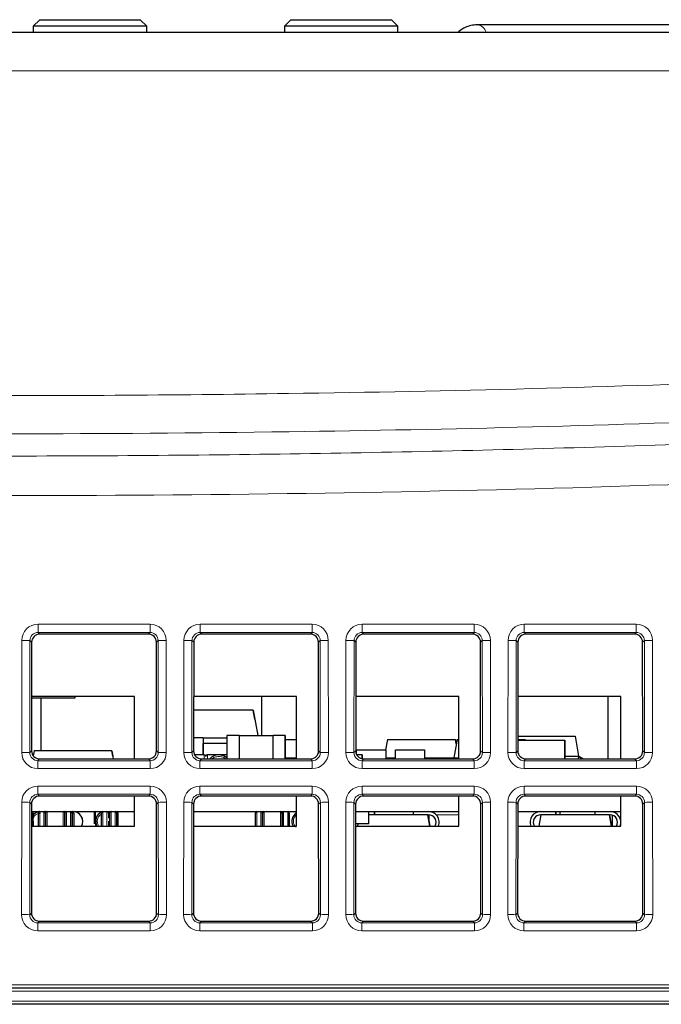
# Paper-space layout 'Blatt5' of a CAD drawing. Header units: millimetres. Extents: x 5 to 418, y 2 to 292.
# Tile 9 of 29: x 170 to 190, y 213 to 244. Entities that reach past the tile are written whole.
import ezdxf

# ---------------------------------------------------------------- set-up
doc = ezdxf.new("R2010")
doc.units = ezdxf.units.MM

psp = doc.layouts.new('Blatt5')

# ---------------------------------------------------------------- linework, layer by layer
at = {"color": 7, "linetype": 'Continuous', "lineweight": 25}
for p, q in [((170.7552, 243.7698), (170.5552, 243.5698)), ((170.7552, 243.7698), (173.8552, 243.7698)), ((174.0552, 243.5698), (173.8552, 243.7698)), ((178.5052, 243.7698), (178.3052, 243.5698)), ((178.5052, 243.7698), (181.6052, 243.7698)), ((181.8052, 243.5698), (181.6052, 243.7698)), ((170.5552, 243.5698), (170.5552, 243.3808)), ((174.0552, 243.5698), (170.5552, 243.5698)), ((174.0552, 243.3808), (174.0552, 243.5698)), ((178.3052, 243.5698), (178.3052, 243.3808)), ((181.8052, 243.5698), (178.3052, 243.5698)), ((181.8052, 243.3808), (181.8052, 243.5698)), ((198.4352, 243.6113), (184.2488, 243.6113)), ((128.4387, 243.3808), (207.9218, 243.3808)), ((174.1046, 224.8048), (170.7559, 224.8048)), ((179.1046, 224.8048), (175.7559, 224.8048)), ((184.1046, 224.8048), (180.7559, 224.8048)), ((189.1046, 224.8048), (185.7559, 224.8048)), ((170.506, 224.5554), (170.5029, 221.2031)), ((174.3576, 221.2031), (174.3545, 224.5554)), ((175.506, 224.5554), (175.5029, 221.2031)), ((179.3576, 221.2031), (179.3545, 224.5554)), ((180.506, 224.5554), (180.5029, 221.2031)), ((184.3576, 221.2031), (184.3545, 224.5554)), ((185.506, 224.5554), (185.5029, 221.2031)), ((189.3576, 221.2031), (189.3545, 224.5554)), ((173.6802, 222.8808), (170.5044, 222.8808)), ((171.8341, 222.8308), (170.5044, 222.8308)), ((170.8041, 221.2058), (170.8041, 222.8308)), ((171.8341, 222.8808), (171.8341, 222.8308)), ((171.8341, 222.8808), (171.8341, 222.8308)), ((171.8341, 222.8308), (171.8341, 222.8308)), ((173.6802, 220.9532), (173.6802, 222.8808)), ((178.6802, 222.8808), (175.5044, 222.8808)), ((177.6052, 221.6808), (177.6052, 222.8808)), ((178.6802, 220.9532), (178.6802, 222.8808)), ((183.6802, 222.8808), (180.5044, 222.8808)), ((183.6802, 220.9532), (183.6802, 222.8808)), ((188.6802, 222.8808), (185.5044, 222.8808)), ((188.2802, 222.8808), (188.2802, 220.9532)), ((188.6802, 220.9532), (188.6802, 222.8808)), ((177.3433, 222.4558), (175.5041, 222.4558)), ((177.3433, 222.4558), (177.48, 221.6808)), ((177.3433, 222.4558), (177.48, 221.6808)), ((177.3433, 222.4558), (177.3433, 222.4558)), ((177.3924, 222.1774), (177.3433, 222.4558)), ((177.3433, 222.4558), (177.3924, 222.1774)), ((177.3924, 222.1774), (177.3924, 222.1774)), ((175.7952, 221.6083), (175.5033, 221.6083)), ((175.7952, 221.6083), (176.5302, 221.6083)), ((175.7952, 221.6083), (175.7952, 221.0808)), ((175.7952, 221.6083), (175.7952, 221.6083)), ((176.5302, 221.6808), (176.5302, 220.9532)), ((176.9052, 221.6808), (176.5302, 221.6808)), ((176.9052, 221.6808), (176.9052, 220.9532)), ((176.9052, 221.6808), (177.9552, 221.6808)), ((177.9552, 220.9532), (177.9552, 221.6808)), ((178.3302, 221.6808), (177.9552, 221.6808)), ((178.3302, 220.9532), (178.3302, 221.6808)), ((178.3302, 221.6808), (178.3302, 220.9532)), ((178.3302, 221.6808), (178.3302, 221.6808)), ((178.3302, 221.5508), (178.6802, 221.5508)), ((181.479, 221.5508), (181.4226, 221.2308)), ((181.479, 221.5508), (183.5815, 221.5508)), ((183.629, 221.5508), (183.5302, 220.9908)), ((183.5815, 221.5508), (183.5815, 221.5508)), ((183.6052, 221.4161), (183.5815, 221.5508)), ((183.5815, 221.5508), (183.6052, 221.4161)), ((183.629, 221.5508), (183.6802, 221.5508)), ((185.5032, 221.5508), (185.7315, 221.5508)), ((185.5033, 221.6558), (187.2722, 221.6558)), ((185.7315, 221.5508), (185.735, 221.5308)), ((185.7315, 221.5508), (185.7315, 221.5508)), ((185.735, 221.5308), (185.7315, 221.5508)), ((187.2722, 221.6558), (187.3802, 221.0433)), ((187.2722, 221.6558), (187.2722, 221.6558)), ((187.2722, 221.6558), (187.3802, 221.0433)), ((176.5302, 221.4283), (175.7952, 221.4283)), ((175.7952, 221.0808), (175.7952, 221.4283)), ((175.7952, 221.4283), (175.7952, 221.4283)), ((185.5032, 221.5308), (186.9552, 221.5308)), ((186.9552, 221.5308), (186.9552, 220.9532)), ((186.9552, 220.9532), (186.9552, 221.5308)), ((186.9552, 221.5308), (186.9552, 221.5308)), ((170.5831, 221.2058), (170.5556, 221.0494)), ((172.9773, 221.2058), (170.5831, 221.2058)), ((170.7523, 220.9532), (174.1081, 220.9532)), ((172.9773, 221.2058), (173.0219, 220.9532)), ((172.9773, 221.2058), (173.0219, 220.9532)), ((172.9773, 221.2058), (172.9773, 221.2058)), ((173.0064, 221.0408), (172.9773, 221.2058)), ((172.9773, 221.2058), (173.0064, 221.0408)), ((173.0064, 221.0408), (173.0064, 221.0408)), ((175.8302, 221.0808), (175.5347, 221.0808)), ((175.7523, 220.9532), (179.1081, 220.9532)), ((176.5302, 221.0808), (175.9302, 221.0808)), ((176.2802, 221.0808), (176.2802, 221.0808)), ((178.3302, 220.9908), (178.6802, 220.9908)), ((180.5302, 221.0891), (180.5302, 221.2308)), ((180.5302, 221.2308), (181.4302, 221.2308)), ((180.5347, 221.0808), (180.5552, 221.0808)), ((180.5552, 221.0498), (180.5552, 221.0808)), ((180.7052, 221.0808), (180.5552, 221.0808)), ((180.7052, 220.9577), (180.7052, 221.0808)), ((180.7052, 221.0808), (180.7052, 220.9577)), ((180.7052, 221.0808), (180.7052, 221.0808)), ((180.7523, 220.9532), (184.1081, 220.9532)), ((181.4302, 221.2308), (181.4302, 220.9532)), ((181.4302, 221.2308), (181.4302, 220.9532)), ((181.4302, 221.2308), (181.4302, 221.2308)), ((181.4302, 220.9908), (181.7302, 220.9908)), ((181.7302, 220.9532), (181.7302, 221.2308)), ((181.7302, 221.2308), (182.6302, 221.2308)), ((182.6302, 221.2308), (182.6302, 220.9532)), ((182.6302, 221.2308), (182.6302, 220.9532)), ((182.6302, 221.2308), (182.6302, 221.2308)), ((182.6302, 220.9908), (183.5302, 220.9908)), ((183.5302, 220.9908), (183.6802, 220.9908)), ((183.5302, 220.9908), (183.5369, 220.9532)), ((185.7523, 220.9532), (189.1081, 220.9532)), ((186.9552, 221.0433), (187.3802, 221.0433)), ((187.3802, 221.0433), (187.3644, 220.9532)), ((187.3802, 221.0433), (187.3775, 221.0279)), ((187.3802, 221.0433), (187.3802, 221.0433)), ((174.1092, 219.8094), (170.7513, 219.8094)), ((173.6802, 218.8808), (173.6802, 219.8094)), ((179.1092, 219.8094), (175.7513, 219.8094)), ((178.6802, 218.8808), (178.6802, 219.8094)), ((184.1092, 219.8094), (180.7513, 219.8094)), ((183.6802, 218.8808), (183.6802, 219.8094)), ((189.1092, 219.8094), (185.7513, 219.8094)), ((188.6802, 218.8808), (188.6802, 219.8094)), ((170.5014, 219.56), (170.4983, 216.1985)), ((174.3622, 216.1985), (174.3591, 219.56)), ((175.5014, 219.56), (175.4983, 216.1985)), ((179.3622, 216.1985), (179.3591, 219.56)), ((180.5014, 219.56), (180.4983, 216.1985)), ((184.3622, 216.1985), (184.3591, 219.56)), ((185.5014, 219.56), (185.4983, 216.1985)), ((189.3622, 216.1985), (189.3591, 219.56)), ((170.5012, 219.3308), (173.6802, 219.3308)), ((170.6791, 219.3132), (170.6791, 219.3308)), ((172.8897, 219.3101), (172.862, 219.3195)), ((172.8897, 219.3101), (172.862, 219.3195)), ((172.8802, 219.3308), (172.9158, 219.3287)), ((175.5012, 219.3308), (178.6802, 219.3308)), ((180.5012, 219.3308), (183.6802, 219.3308)), ((180.9102, 218.9558), (180.9102, 219.3308)), ((182.7315, 219.2308), (180.9102, 219.2308)), ((181.0802, 219.3308), (181.0802, 219.2308)), ((181.0802, 219.2308), (181.0802, 219.3308)), ((182.2802, 219.3308), (182.2802, 219.2308)), ((182.7315, 219.2308), (182.7932, 218.8808)), ((182.7932, 218.8808), (182.7315, 219.2308)), ((182.7315, 219.2308), (182.7502, 219.2308)), ((182.7552, 219.3308), (182.7552, 219.3308)), ((182.7552, 219.3308), (182.7552, 219.3308)), ((182.7552, 219.0961), (182.7552, 219.2307)), ((182.7552, 219.2307), (182.7552, 219.0961)), ((185.5012, 219.3308), (188.6802, 219.3308)), ((186.1673, 218.8808), (186.229, 219.2308)), ((186.2102, 219.2308), (186.229, 219.2308)), ((188.3315, 219.2308), (186.229, 219.2308)), ((186.6802, 219.2308), (186.6802, 219.3308)), ((186.6802, 219.3308), (186.6802, 219.2308)), ((186.7973, 219.3308), (186.7973, 219.2308)), ((187.8802, 219.3308), (187.8802, 219.2308)), ((188.3315, 219.2308), (188.3932, 218.8808)), ((188.3932, 218.8808), (188.3315, 219.2308)), ((188.3315, 219.2308), (188.3502, 219.2308)), ((188.4186, 219.3308), (188.4186, 219.3236)), ((188.4186, 219.2204), (188.4186, 218.8808)), ((170.5008, 218.8808), (173.6802, 218.8808)), ((175.5008, 218.8808), (178.6802, 218.8808)), ((180.5008, 218.8808), (183.6802, 218.8808)), ((180.9102, 218.9558), (180.5009, 218.9558)), ((180.5673, 218.8808), (180.5805, 218.9558)), ((185.5008, 218.8808), (188.6802, 218.8808)), ((170.7478, 215.9487), (174.1127, 215.9487)), ((175.7478, 215.9487), (179.1127, 215.9487)), ((180.7478, 215.9487), (184.1127, 215.9487)), ((185.7478, 215.9487), (189.1127, 215.9487)), ((205.8616, 213.8808), (126.9624, 213.8808)), ((205.8353, 213.3808), (127.4236, 213.3808))]:
    psp.add_line(p, q, dxfattribs=at)
at = {"color": 7, "linetype": 'Continuous', "lineweight": 18}
for p, q in [((207.9218, 242.1962), (128.4387, 242.1962)), ((170.703, 225.1117), (174.1574, 225.1117)), ((170.703, 224.8577), (170.703, 225.1117)), ((174.1574, 224.8577), (174.1574, 225.1117)), ((175.703, 225.1117), (179.1574, 225.1117)), ((175.703, 224.8577), (175.703, 225.1117)), ((179.1574, 224.8577), (179.1574, 225.1117)), ((180.703, 225.1117), (184.1574, 225.1117)), ((180.703, 224.8577), (180.703, 225.1117)), ((184.1574, 224.8577), (184.1574, 225.1117)), ((185.703, 225.1117), (189.1574, 225.1117)), ((185.703, 224.8577), (185.703, 225.1117)), ((189.1574, 224.8577), (189.1574, 225.1117)), ((170.2001, 221.1543), (170.2033, 224.6128)), ((170.4529, 224.6085), (170.4498, 221.15)), ((170.506, 224.5554), (170.4529, 224.6085)), ((174.1574, 224.8577), (170.703, 224.8577)), ((170.703, 224.8577), (170.7559, 224.8048)), ((174.1046, 224.8048), (174.1574, 224.8577)), ((174.4076, 224.6085), (174.3545, 224.5554)), ((174.4107, 221.15), (174.4076, 224.6085)), ((174.6572, 224.6128), (174.6604, 221.1543)), ((175.2001, 221.1543), (175.2033, 224.6128)), ((175.4529, 224.6085), (175.4498, 221.15)), ((175.506, 224.5554), (175.4529, 224.6085)), ((179.1574, 224.8577), (175.703, 224.8577)), ((175.703, 224.8577), (175.7559, 224.8048)), ((179.1046, 224.8048), (179.1574, 224.8577)), ((179.4076, 224.6085), (179.3545, 224.5554)), ((179.4107, 221.15), (179.4076, 224.6085)), ((179.6572, 224.6128), (179.6604, 221.1543)), ((180.2001, 221.1543), (180.2033, 224.6128)), ((180.4529, 224.6085), (180.4498, 221.15)), ((180.506, 224.5554), (180.4529, 224.6085)), ((184.1574, 224.8577), (180.703, 224.8577)), ((180.703, 224.8577), (180.7559, 224.8048)), ((184.1046, 224.8048), (184.1574, 224.8577)), ((184.4076, 224.6085), (184.3545, 224.5554)), ((184.4107, 221.15), (184.4076, 224.6085)), ((184.6572, 224.6128), (184.6604, 221.1543)), ((185.2001, 221.1543), (185.2033, 224.6128)), ((185.4529, 224.6085), (185.4498, 221.15)), ((185.506, 224.5554), (185.4529, 224.6085)), ((189.1574, 224.8577), (185.703, 224.8577)), ((185.703, 224.8577), (185.7559, 224.8048)), ((189.1046, 224.8048), (189.1574, 224.8577)), ((189.4076, 224.6085), (189.3545, 224.5554)), ((189.4107, 221.15), (189.4076, 224.6085)), ((189.6572, 224.6128), (189.6604, 221.1543)), ((170.4498, 221.15), (170.5029, 221.2031)), ((170.7523, 220.9532), (170.699, 220.8999)), ((174.1615, 220.8999), (174.1081, 220.9532)), ((174.3576, 221.2031), (174.4107, 221.15)), ((175.4498, 221.15), (175.5029, 221.2031)), ((175.7523, 220.9532), (175.699, 220.8999)), ((175.8302, 220.9532), (175.8302, 221.0808)), ((175.9302, 221.0808), (175.9302, 220.9532)), ((179.1615, 220.8999), (179.1081, 220.9532)), ((179.3576, 221.2031), (179.4107, 221.15)), ((180.4498, 221.15), (180.5029, 221.2031)), ((180.7523, 220.9532), (180.699, 220.8999)), ((184.1615, 220.8999), (184.1081, 220.9532)), ((184.3576, 221.2031), (184.4107, 221.15)), ((185.4498, 221.15), (185.5029, 221.2031)), ((185.7523, 220.9532), (185.699, 220.8999)), ((189.1615, 220.8999), (189.1081, 220.9532)), ((189.3576, 221.2031), (189.4107, 221.15)), ((170.699, 220.6546), (170.699, 220.8999)), ((170.699, 220.8999), (174.1615, 220.8999)), ((174.1615, 220.6546), (170.699, 220.6546)), ((174.1615, 220.6546), (174.1615, 220.8999)), ((175.699, 220.6546), (175.699, 220.8999)), ((175.699, 220.8999), (179.1615, 220.8999)), ((179.1615, 220.6546), (175.699, 220.6546)), ((179.1615, 220.6546), (179.1615, 220.8999)), ((180.699, 220.6546), (180.699, 220.8999)), ((180.699, 220.8999), (184.1615, 220.8999)), ((184.1615, 220.6546), (180.699, 220.6546)), ((184.1615, 220.6546), (184.1615, 220.8999)), ((185.699, 220.6546), (185.699, 220.8999)), ((185.699, 220.8999), (189.1615, 220.8999)), ((189.1615, 220.6546), (185.699, 220.6546)), ((189.1615, 220.6546), (189.1615, 220.8999)), ((170.6985, 220.1162), (174.162, 220.1162)), ((170.6985, 219.8622), (170.6985, 220.1162)), ((174.162, 219.8622), (174.162, 220.1162)), ((175.6985, 220.1162), (179.162, 220.1162)), ((175.6985, 219.8622), (175.6985, 220.1162)), ((179.162, 219.8622), (179.162, 220.1162)), ((180.6985, 220.1162), (184.162, 220.1162)), ((180.6985, 219.8622), (180.6985, 220.1162)), ((184.162, 219.8622), (184.162, 220.1162)), ((185.6985, 220.1162), (189.162, 220.1162)), ((185.6985, 219.8622), (185.6985, 220.1162)), ((189.162, 219.8622), (189.162, 220.1162)), ((174.162, 219.8622), (170.6985, 219.8622)), ((170.6985, 219.8622), (170.7513, 219.8094)), ((174.1092, 219.8094), (174.162, 219.8622)), ((179.162, 219.8622), (175.6985, 219.8622)), ((175.6985, 219.8622), (175.7513, 219.8094)), ((179.1092, 219.8094), (179.162, 219.8622)), ((184.162, 219.8622), (180.6985, 219.8622)), ((180.6985, 219.8622), (180.7513, 219.8094)), ((184.1092, 219.8094), (184.162, 219.8622)), ((189.162, 219.8622), (185.6985, 219.8622)), ((185.6985, 219.8622), (185.7513, 219.8094)), ((189.1092, 219.8094), (189.162, 219.8622)), ((170.1955, 216.1498), (170.1987, 219.6174)), ((170.4484, 219.613), (170.4452, 216.1454)), ((170.5014, 219.56), (170.4484, 219.613)), ((174.4121, 219.613), (174.3591, 219.56)), ((174.4153, 216.1454), (174.4121, 219.613)), ((174.6618, 219.6174), (174.665, 216.1498)), ((175.1955, 216.1498), (175.1987, 219.6174)), ((175.4484, 219.613), (175.4452, 216.1454)), ((175.5014, 219.56), (175.4484, 219.613)), ((179.4121, 219.613), (179.3591, 219.56)), ((179.4153, 216.1454), (179.4121, 219.613)), ((179.6618, 219.6174), (179.665, 216.1498)), ((180.1955, 216.1498), (180.1987, 219.6174)), ((180.4484, 219.613), (180.4452, 216.1454)), ((180.5014, 219.56), (180.4484, 219.613)), ((184.4121, 219.613), (184.3591, 219.56)), ((184.4153, 216.1454), (184.4121, 219.613)), ((184.6618, 219.6174), (184.665, 216.1498)), ((185.1955, 216.1498), (185.1987, 219.6174)), ((185.4484, 219.613), (185.4452, 216.1454)), ((185.5014, 219.56), (185.4484, 219.613)), ((189.4121, 219.613), (189.3591, 219.56)), ((189.4153, 216.1454), (189.4121, 219.613)), ((189.6618, 219.6174), (189.665, 216.1498)), ((170.5052, 219.3308), (170.5052, 218.8808)), ((170.7552, 218.8808), (170.7552, 219.3308)), ((170.8802, 218.8808), (170.8802, 219.3308)), ((170.9302, 219.3308), (170.9302, 218.8808)), ((170.9802, 219.3308), (170.9802, 218.8808)), ((171.4802, 218.8808), (171.4802, 219.3308)), ((171.5302, 218.8808), (171.5302, 219.3308)), ((171.5802, 218.8808), (171.5802, 219.3308)), ((171.7052, 218.8808), (171.7052, 219.3308)), ((171.7552, 219.3308), (171.7552, 218.8808)), ((172.4802, 219.3308), (172.4802, 218.8808)), ((172.7052, 219.3308), (172.7052, 218.8808)), ((172.8302, 219.3308), (172.8302, 218.8808)), ((172.9302, 219.3308), (172.9302, 219.3241)), ((172.9552, 218.8808), (172.9552, 219.3308)), ((173.0802, 218.8808), (173.0802, 219.3308)), ((173.1802, 219.3308), (173.1802, 218.8808)), ((177.4552, 219.3308), (177.4552, 218.8808)), ((177.5802, 219.3308), (177.5802, 218.8808)), ((177.6802, 219.3308), (177.6802, 218.8808)), ((178.1802, 218.8808), (178.1802, 219.3308)), ((178.2802, 219.3308), (178.2802, 218.8808)), ((178.4052, 219.3308), (178.4052, 218.8808)), ((182.9869, 219.2308), (183.6802, 219.2308)), ((170.4452, 216.1454), (170.4983, 216.1985)), ((174.3622, 216.1985), (174.4153, 216.1454)), ((175.4452, 216.1454), (175.4983, 216.1985)), ((179.3622, 216.1985), (179.4153, 216.1454)), ((180.4452, 216.1454), (180.4983, 216.1985)), ((184.3622, 216.1985), (184.4153, 216.1454)), ((185.4452, 216.1454), (185.4983, 216.1985)), ((189.3622, 216.1985), (189.4153, 216.1454)), ((170.7478, 215.9487), (170.6944, 215.8953)), ((170.6944, 215.65), (170.6944, 215.8953)), ((170.6944, 215.8953), (174.1661, 215.8953)), ((174.1661, 215.8953), (174.1127, 215.9487)), ((174.1661, 215.65), (174.1661, 215.8953)), ((175.7478, 215.9487), (175.6944, 215.8953)), ((175.6944, 215.65), (175.6944, 215.8953)), ((175.6944, 215.8953), (179.1661, 215.8953)), ((179.1661, 215.8953), (179.1127, 215.9487)), ((179.1661, 215.65), (179.1661, 215.8953)), ((180.7478, 215.9487), (180.6944, 215.8953)), ((180.6944, 215.65), (180.6944, 215.8953)), ((180.6944, 215.8953), (184.1661, 215.8953)), ((184.1661, 215.8953), (184.1127, 215.9487)), ((184.1661, 215.65), (184.1661, 215.8953)), ((185.7478, 215.9487), (185.6944, 215.8953)), ((185.6944, 215.65), (185.6944, 215.8953)), ((185.6944, 215.8953), (189.1661, 215.8953)), ((189.1661, 215.8953), (189.1127, 215.9487)), ((189.1661, 215.65), (189.1661, 215.8953)), ((174.1661, 215.65), (170.6944, 215.65)), ((179.1661, 215.65), (175.6944, 215.65)), ((184.1661, 215.65), (180.6944, 215.65)), ((189.1661, 215.65), (185.6944, 215.65)), ((126.9624, 213.9825), (205.8616, 213.9825)), ((205.8516, 213.786), (127.4073, 213.786)), ((127.4236, 213.4756), (205.8353, 213.4756))]:
    psp.add_line(p, q, dxfattribs=at)
at = {"color": 7, "linetype": 'Continuous', "lineweight": 25, "flags": 128}
for points in [[(176.5302, 220.9853), (176.4237, 221.0523), (176.2802, 221.0808)], [(183.4573, 220.9532), (183.484, 220.9657), (183.5319, 220.9814)], [(187.3775, 221.0279), (187.4103, 221.0162), (187.5108, 220.9532)], [(187.5108, 220.9532), (187.4103, 221.0162), (187.3775, 221.0279)], [(172.8446, 219.3287), (172.8802, 219.3308), (172.9158, 219.3287)]]:
    psp.add_lwpolyline(points, dxfattribs=at)
at = {"color": 7, "linetype": 'Continuous', "lineweight": 18}
for centre, radius, start, end in [((184.2256, 243.3036), 0.3085, 14.48303, 85.71708), ((170.2577, 220.5819), 4.0313, 87.22407, 90.77349), ((174.6028, 220.5819), 4.0313, 89.22651, 92.77593), ((175.2577, 220.5819), 4.0313, 87.22407, 90.77349), ((179.6028, 220.5819), 4.0313, 89.22651, 92.77593), ((180.2577, 220.5819), 4.0313, 87.22407, 90.77349), ((184.6028, 220.5819), 4.0313, 89.22651, 92.77593), ((185.2577, 220.5819), 4.0313, 87.22407, 90.77349), ((189.6028, 220.5819), 4.0313, 89.22651, 92.77593), ((170.2545, 217.1234), 4.0313, 87.22407, 90.77349), ((174.606, 217.1234), 4.0313, 89.22651, 92.77593), ((175.2545, 217.1234), 4.0313, 87.22407, 90.77349), ((179.606, 217.1234), 4.0313, 89.22651, 92.77593), ((180.2545, 217.1234), 4.0313, 87.22407, 90.77349), ((184.606, 217.1234), 4.0313, 89.22651, 92.77593), ((185.2545, 217.1234), 4.0313, 87.22407, 90.77349), ((189.606, 217.1234), 4.0313, 89.22651, 92.77593), ((170.2531, 215.5865), 4.0313, 87.22407, 90.77349), ((174.6074, 215.5865), 4.0313, 89.22651, 92.77593), ((175.2531, 215.5865), 4.0313, 87.22407, 90.77349), ((179.6074, 215.5865), 4.0313, 89.22651, 92.77593), ((180.2531, 215.5865), 4.0313, 87.22407, 90.77349), ((184.6074, 215.5865), 4.0313, 89.22651, 92.77593), ((185.2531, 215.5865), 4.0313, 87.22407, 90.77349), ((189.6074, 215.5865), 4.0313, 89.22651, 92.77593), ((170.25, 212.1188), 4.0313, 87.22407, 90.77349), ((174.6105, 212.1188), 4.0313, 89.22651, 92.77593), ((175.25, 212.1188), 4.0313, 87.22407, 90.77349), ((179.6105, 212.1188), 4.0313, 89.22651, 92.77593), ((180.25, 212.1188), 4.0313, 87.22407, 90.77349), ((184.6105, 212.1188), 4.0313, 89.22651, 92.77593), ((185.25, 212.1188), 4.0313, 87.22407, 90.77349), ((189.6105, 212.1188), 4.0313, 89.22651, 92.77593)]:
    psp.add_arc(centre, radius, start, end, dxfattribs=at)
at = {"color": 7, "linetype": 'Continuous', "lineweight": 25}
for centre, radius, start, end in [((175.8302, 221.0308), 0.05, 0, 90), ((175.9302, 221.0308), 0.05, 90, 180), ((176.2802, 220.7058), 0.375, 48.18939, 138.71297), ((170.5052, 219.2808), 0.05, 0, 90), ((170.7802, 219.0308), 0.3, 98.02647, 139.30765), ((170.7552, 219.2808), 0.05, 90, 180), ((170.8802, 219.2808), 0.05, 0, 90), ((170.9802, 219.2808), 0.05, 90, 180), ((170.9302, 219.2808), 0.05, 59.99952, 90), ((171.4802, 219.2808), 0.05, 0, 90), ((171.5802, 219.2808), 0.05, 90, 180), ((171.5302, 219.2808), 0.05, 59.99952, 90), ((171.7052, 219.2808), 0.05, 0, 90), ((171.7552, 219.2808), 0.05, 0, 90), ((171.7802, 219.0308), 0.3, 330, 93.39476), ((171.7802, 219.0308), 0.3, 330, 90), ((172.4802, 219.2808), 0.05, 90, 180), ((172.7802, 219.0308), 0.3, 113.11073, 210), ((172.7052, 219.2808), 0.05, 90, 180), ((172.8302, 219.2808), 0.05, 0, 90), ((172.9302, 219.2808), 0.05, 90, 180), ((172.9552, 219.2808), 0.05, 90, 180), ((173.0802, 219.2808), 0.05, 0, 90), ((173.1802, 219.2808), 0.05, 90, 180), ((177.4552, 219.2808), 0.05, 90, 180), ((177.5802, 219.2808), 0.05, 0, 90), ((177.6802, 219.2808), 0.05, 90, 180), ((178.1802, 219.2808), 0.05, 0, 90), ((178.2802, 219.2808), 0.05, 90, 180), ((178.4052, 219.2808), 0.05, 0, 90), ((178.8302, 219.0308), 0.3, 120.00042, 210), ((182.7502, 219.0008), 0.33, 338.67631, 90), ((182.7502, 219.0008), 0.33, 338.67631, 90), ((182.7502, 219.0008), 0.23, 328.55102, 90), ((186.2102, 219.0008), 0.33, 90, 201.32369), ((186.2102, 219.0008), 0.23, 90, 211.44898), ((186.2102, 219.0008), 0.23, 90, 211.44898), ((188.3502, 219.0008), 0.33, 338.67631, 90), ((188.3502, 219.0008), 0.33, 338.67631, 90), ((188.3502, 219.0008), 0.23, 328.55102, 90)]:
    psp.add_arc(centre, radius, start, end, dxfattribs=at)
at = {"color": 7, "linetype": 'Continuous', "lineweight": 18}
for centre, major_axis, ratio, start_param, end_param in [((170.704, 224.6115), (0.4261, -0.2634), 0.9979617, 2.1253446, 3.6934019), ((174.1565, 224.6115), (0.4261, 0.2634), 0.9979617, 5.7313761, 7.2994334), ((175.704, 224.6115), (0.4261, -0.2634), 0.9979617, 2.1253446, 3.6934019), ((179.1565, 224.6115), (0.4261, 0.2634), 0.9979617, 5.7313761, 7.2994334), ((180.704, 224.6115), (0.4261, -0.2634), 0.9979617, 2.1253446, 3.6934019), ((184.1565, 224.6115), (0.4261, 0.2634), 0.9979617, 5.7313761, 7.2994334), ((185.704, 224.6115), (0.4261, -0.2634), 0.9979617, 2.1253446, 3.6934019), ((189.1565, 224.6115), (0.4261, 0.2634), 0.9979617, 5.7313761, 7.2994334), ((170.704, 224.6071), (0.2008, -0.1516), 0.9933986, 2.2177606, 3.7858179), ((174.1565, 224.6071), (0.2008, 0.1516), 0.9933986, 5.6389601, 7.2070174), ((175.704, 224.6071), (0.2008, -0.1516), 0.9933986, 2.2177606, 3.7858179), ((179.1565, 224.6071), (0.2008, 0.1516), 0.9933986, 5.6389601, 7.2070174), ((180.704, 224.6071), (0.2008, -0.1516), 0.9933986, 2.2177606, 3.7858179), ((184.1565, 224.6071), (0.2008, 0.1516), 0.9933986, 5.6389601, 7.2070174), ((185.704, 224.6071), (0.2008, -0.1516), 0.9933986, 2.2177606, 3.7858179), ((189.1565, 224.6071), (0.2008, 0.1516), 0.9933986, 5.6389601, 7.2070174), ((170.7008, 221.1557), (0.3089, 0.3955), 0.9962403, 2.234797, 3.8028543), ((170.7008, 221.1514), (0.1619, 0.1938), 0.9898801, 2.2670539, 3.8351112), ((174.1597, 221.1557), (-0.3089, 0.3955), 0.9962403, 2.480331, 4.0483883), ((174.1597, 221.1514), (-0.1619, 0.1938), 0.9898801, 2.4480741, 4.0161314), ((175.7008, 221.1557), (0.3089, 0.3955), 0.9962403, 2.234797, 3.8028543), ((175.7008, 221.1514), (0.1619, 0.1938), 0.9898801, 2.2670539, 3.8351112), ((179.1597, 221.1557), (-0.3089, 0.3955), 0.9962403, 2.480331, 4.0483883), ((179.1597, 221.1514), (-0.1619, 0.1938), 0.9898801, 2.4480741, 4.0161314), ((180.7008, 221.1557), (0.3089, 0.3955), 0.9962403, 2.234797, 3.8028543), ((180.7008, 221.1514), (0.1619, 0.1938), 0.9898801, 2.2670539, 3.8351112), ((184.1597, 221.1557), (-0.3089, 0.3955), 0.9962403, 2.480331, 4.0483883), ((184.1597, 221.1514), (-0.1619, 0.1938), 0.9898801, 2.4480741, 4.0161314), ((185.7008, 221.1557), (0.3089, 0.3955), 0.9962403, 2.234797, 3.8028543), ((185.7008, 221.1514), (0.1619, 0.1938), 0.9898801, 2.2670539, 3.8351112), ((189.1597, 221.1557), (-0.3089, 0.3955), 0.9962403, 2.480331, 4.0483883), ((189.1597, 221.1514), (-0.1619, 0.1938), 0.9898801, 2.4480741, 4.0161314), ((170.6994, 219.616), (0.4261, -0.2634), 0.9979617, 2.1253446, 3.6934019), ((174.1611, 219.616), (0.4261, 0.2634), 0.9979617, 5.7313761, 7.2994334), ((175.6994, 219.616), (0.4261, -0.2634), 0.9979617, 2.1253446, 3.6934019), ((179.1611, 219.616), (0.4261, 0.2634), 0.9979617, 5.7313761, 7.2994334), ((180.6994, 219.616), (0.4261, -0.2634), 0.9979617, 2.1253446, 3.6934019), ((184.1611, 219.616), (0.4261, 0.2634), 0.9979617, 5.7313761, 7.2994334), ((185.6994, 219.616), (0.4261, -0.2634), 0.9979617, 2.1253446, 3.6934019), ((189.1611, 219.616), (0.4261, 0.2634), 0.9979617, 5.7313761, 7.2994334), ((170.6994, 219.6117), (0.2008, -0.1516), 0.9933986, 2.2177606, 3.7858179), ((174.1611, 219.6117), (0.2008, 0.1516), 0.9933986, 5.6389601, 7.2070174), ((175.6994, 219.6117), (0.2008, -0.1516), 0.9933986, 2.2177606, 3.7858179), ((179.1611, 219.6117), (0.2008, 0.1516), 0.9933986, 5.6389601, 7.2070174), ((180.6994, 219.6117), (0.2008, -0.1516), 0.9933986, 2.2177606, 3.7858179), ((184.1611, 219.6117), (0.2008, 0.1516), 0.9933986, 5.6389601, 7.2070174), ((185.6994, 219.6117), (0.2008, -0.1516), 0.9933986, 2.2177606, 3.7858179), ((189.1611, 219.6117), (0.2008, 0.1516), 0.9933986, 5.6389601, 7.2070174), ((170.6962, 216.1511), (0.3089, 0.3955), 0.9962403, 2.234797, 3.8028543), ((170.6962, 216.1468), (0.1619, 0.1938), 0.9898801, 2.2670539, 3.8351112), ((174.1643, 216.1511), (-0.3089, 0.3955), 0.9962403, 2.480331, 4.0483883), ((174.1643, 216.1468), (-0.1619, 0.1938), 0.9898801, 2.4480741, 4.0161314), ((175.6962, 216.1511), (0.3089, 0.3955), 0.9962403, 2.234797, 3.8028543), ((175.6962, 216.1468), (0.1619, 0.1938), 0.9898801, 2.2670539, 3.8351112), ((179.1643, 216.1511), (-0.3089, 0.3955), 0.9962403, 2.480331, 4.0483883), ((179.1643, 216.1468), (-0.1619, 0.1938), 0.9898801, 2.4480741, 4.0161314), ((180.6962, 216.1511), (0.3089, 0.3955), 0.9962403, 2.234797, 3.8028543), ((180.6962, 216.1468), (0.1619, 0.1938), 0.9898801, 2.2670539, 3.8351112), ((184.1643, 216.1511), (-0.3089, 0.3955), 0.9962403, 2.480331, 4.0483883), ((184.1643, 216.1468), (-0.1619, 0.1938), 0.9898801, 2.4480741, 4.0161314), ((185.6962, 216.1511), (0.3089, 0.3955), 0.9962403, 2.234797, 3.8028543), ((185.6962, 216.1468), (0.1619, 0.1938), 0.9898801, 2.2670539, 3.8351112), ((189.1643, 216.1511), (-0.3089, 0.3955), 0.9962403, 2.480331, 4.0483883), ((189.1643, 216.1468), (-0.1619, 0.1938), 0.9898801, 2.4480741, 4.0161314)]:
    psp.add_ellipse(centre, major_axis=major_axis, ratio=ratio, start_param=start_param, end_param=end_param, dxfattribs=at)
at = {"color": 7, "linetype": 'Continuous', "lineweight": 25}
for centre, major_axis, ratio, start_param, end_param in [((170.7563, 224.5547), (0.2131, -0.1317), 0.9979617, 2.1253446, 3.6934019), ((174.1042, 224.5547), (0.2131, 0.1317), 0.9979617, 5.7313761, 7.2994334), ((175.7563, 224.5547), (0.2131, -0.1317), 0.9979617, 2.1253446, 3.6934019), ((179.1042, 224.5547), (0.2131, 0.1317), 0.9979617, 5.7313761, 7.2994334), ((180.7563, 224.5547), (0.2131, -0.1317), 0.9979617, 2.1253446, 3.6934019), ((184.1042, 224.5547), (0.2131, 0.1317), 0.9979617, 5.7313761, 7.2994334), ((185.7563, 224.5547), (0.2131, -0.1317), 0.9979617, 2.1253446, 3.6934019), ((189.1042, 224.5547), (0.2131, 0.1317), 0.9979617, 5.7313761, 7.2994334), ((170.7533, 221.2038), (0.1545, 0.1978), 0.9962403, 2.234797, 3.8028543), ((174.1072, 221.2038), (-0.1545, 0.1978), 0.9962403, 2.480331, 4.0483883), ((175.7533, 221.2038), (0.1545, 0.1978), 0.9962403, 2.234797, 3.8028543), ((179.1072, 221.2038), (-0.1545, 0.1978), 0.9962403, 2.480331, 4.0483883), ((180.7533, 221.2038), (0.1545, 0.1978), 0.9962403, 2.234797, 3.8028543), ((184.1072, 221.2038), (-0.1545, 0.1978), 0.9962403, 2.480331, 4.0483883), ((185.7533, 221.2038), (0.1545, 0.1978), 0.9962403, 2.234797, 3.8028543), ((189.1072, 221.2038), (-0.1545, 0.1978), 0.9962403, 2.480331, 4.0483883), ((170.7517, 219.5593), (0.2131, -0.1317), 0.9979617, 2.1253446, 3.6934019), ((174.1087, 219.5593), (0.2131, 0.1317), 0.9979617, 5.7313761, 7.2994334), ((175.7517, 219.5593), (0.2131, -0.1317), 0.9979617, 2.1253446, 3.6934019), ((179.1087, 219.5593), (0.2131, 0.1317), 0.9979617, 5.7313761, 7.2994334), ((180.7517, 219.5593), (0.2131, -0.1317), 0.9979617, 2.1253446, 3.6934019), ((184.1087, 219.5593), (0.2131, 0.1317), 0.9979617, 5.7313761, 7.2994334), ((185.7517, 219.5593), (0.2131, -0.1317), 0.9979617, 2.1253446, 3.6934019), ((189.1087, 219.5593), (0.2131, 0.1317), 0.9979617, 5.7313761, 7.2994334), ((170.7487, 216.1992), (0.1545, 0.1978), 0.9962403, 2.234797, 3.8028543), ((174.1118, 216.1992), (-0.1545, 0.1978), 0.9962403, 2.480331, 4.0483883), ((175.7487, 216.1992), (0.1545, 0.1978), 0.9962403, 2.234797, 3.8028543), ((179.1118, 216.1992), (-0.1545, 0.1978), 0.9962403, 2.480331, 4.0483883), ((180.7487, 216.1992), (0.1545, 0.1978), 0.9962403, 2.234797, 3.8028543), ((184.1118, 216.1992), (-0.1545, 0.1978), 0.9962403, 2.480331, 4.0483883), ((185.7487, 216.1992), (0.1545, 0.1978), 0.9962403, 2.234797, 3.8028543), ((189.1118, 216.1992), (-0.1545, 0.1978), 0.9962403, 2.480331, 4.0483883)]:
    psp.add_ellipse(centre, major_axis=major_axis, ratio=ratio, start_param=start_param, end_param=end_param, dxfattribs=at)
for points, knots in [([(184.2488, 243.6113), (184.1852, 243.6071), (184.0576, 243.5988), (183.8778, 243.5314), (183.7438, 243.4573), (183.681, 243.3962), (183.6651, 243.3808)], [0, 0, 0, 0, 0.3027212, 0.607265, 0.9010814, 1, 1, 1, 1]), ([(170.5552, 219.2808), (170.5552, 219.2774), (170.5552, 219.2723), (170.5552, 219.2412), (170.5552, 219.2088), (170.5552, 219.1693), (170.5552, 219.1383), (170.5552, 219.1228)], [0, 0, 0, 0, 0.3148258, 0.4856691, 0.6574125, 0.8282562, 1, 1, 1, 1]), ([(170.5552, 218.8808), (170.5552, 218.8849), (170.5552, 218.9021), (170.5552, 218.9513), (170.5552, 219.0306), (170.5552, 219.1108), (170.5552, 219.169), (170.5552, 219.2088), (170.5552, 219.2411), (170.5552, 219.2723), (170.5552, 219.2774), (170.5552, 219.2808)], [0, 0, 0, 0, 0.0294606, 0.1219912, 0.2916102, 0.4612291, 0.5532745, 0.6458049, 0.7378505, 0.830381, 1, 1, 1, 1]), ([(170.7052, 219.2808), (170.7052, 219.2774), (170.7052, 219.2723), (170.7052, 219.2412), (170.7052, 219.2089), (170.7052, 219.1691), (170.7052, 219.1108), (170.7052, 219.0622), (170.7052, 219.0308)], [0, 0, 0, 0, 0.239443, 0.369379, 0.4999997, 0.629936, 0.760557, 1, 1, 1, 1]), ([(170.9302, 219.2808), (170.9302, 219.2774), (170.9302, 219.2723), (170.9302, 219.2411), (170.9302, 219.2088), (170.9302, 219.169), (170.9302, 219.1108), (170.9302, 219.0306), (170.9302, 218.9513), (170.9302, 218.9021), (170.9302, 218.8849), (170.9302, 218.8808)], [0, 0, 0, 0, 0.169619, 0.2621495, 0.3541951, 0.4467255, 0.5387709, 0.7083898, 0.8780088, 0.9705394, 1, 1, 1, 1]), ([(170.9302, 219.0308), (170.9302, 219.0622), (170.9302, 219.1108), (170.9302, 219.1691), (170.9302, 219.2089), (170.9302, 219.2412), (170.9302, 219.2723), (170.9302, 219.2774), (170.9302, 219.2808)], [0, 0, 0, 0, 0.23944298, 0.37006396, 0.50000031, 0.63062098, 0.76055702, 1, 1, 1, 1]), ([(170.9302, 219.2808), (170.9302, 219.2774), (170.9302, 219.2723), (170.9302, 219.2411), (170.9302, 219.2088), (170.9302, 219.169), (170.9302, 219.1108), (170.9302, 219.0306), (170.9302, 218.9513), (170.9302, 218.9021), (170.9302, 218.8849), (170.9302, 218.8808)], [0, 0, 0, 0, 0.169619, 0.2621495, 0.3541951, 0.4467255, 0.5387709, 0.7083898, 0.8780088, 0.9705394, 1, 1, 1, 1]), ([(171.5302, 218.8808), (171.5302, 218.8849), (171.5302, 218.9021), (171.5302, 218.9513), (171.5302, 219.0306), (171.5302, 219.1108), (171.5302, 219.169), (171.5302, 219.2088), (171.5302, 219.2411), (171.5302, 219.2723), (171.5302, 219.2774), (171.5302, 219.2808)], [0, 0, 0, 0, 0.0294606, 0.1219912, 0.2916102, 0.4612291, 0.5532745, 0.6458049, 0.7378505, 0.830381, 1, 1, 1, 1]), ([(171.5302, 218.8808), (171.5302, 218.885), (171.5302, 218.9021), (171.5302, 218.9514), (171.5302, 219.0306), (171.5302, 219.1109), (171.5302, 219.1691), (171.5302, 219.2089), (171.5302, 219.2412), (171.5302, 219.2723), (171.5302, 219.2774), (171.5302, 219.2808)], [0, 0, 0, 0, 0.0299735, 0.12201624, 0.29163037, 0.4612445, 0.55377244, 0.6458154, 0.73834312, 0.83038587, 1, 1, 1, 1]), ([(171.5302, 219.2808), (171.5302, 219.2774), (171.5302, 219.2723), (171.5302, 219.2412), (171.5302, 219.2089), (171.5302, 219.1691), (171.5302, 219.1108), (171.5302, 219.0622), (171.5302, 219.0308)], [0, 0, 0, 0, 0.239443, 0.369379, 0.4999997, 0.629936, 0.760557, 1, 1, 1, 1]), ([(171.7552, 219.2808), (171.7552, 219.2774), (171.7552, 219.2723), (171.7552, 219.2411), (171.7552, 219.2088), (171.7552, 219.169), (171.7552, 219.1108), (171.7552, 219.0306), (171.7552, 218.9513), (171.7552, 218.9021), (171.7552, 218.8849), (171.7552, 218.8808)], [0, 0, 0, 0, 0.169619, 0.2621495, 0.3541951, 0.4467255, 0.5387709, 0.7083898, 0.8780088, 0.9705394, 1, 1, 1, 1]), ([(171.7552, 219.0308), (171.7552, 219.0622), (171.7552, 219.1108), (171.7552, 219.1691), (171.7552, 219.2089), (171.7552, 219.2412), (171.7552, 219.2723), (171.7552, 219.2774), (171.7552, 219.2808)], [0, 0, 0, 0, 0.239443, 0.370064, 0.5000003, 0.630621, 0.760557, 1, 1, 1, 1]), ([(171.8052, 219.2808), (171.8052, 219.2774), (171.8052, 219.2723), (171.8052, 219.2412), (171.8052, 219.2089), (171.8052, 219.1691), (171.8052, 219.1108), (171.8052, 219.0622), (171.8052, 219.0308)], [0, 0, 0, 0, 0.239443, 0.369379, 0.4999997, 0.629936, 0.760557, 1, 1, 1, 1]), ([(171.8052, 219.2808), (171.8052, 219.2774), (171.8052, 219.2723), (171.8052, 219.2412), (171.8052, 219.2089), (171.8052, 219.1691), (171.8052, 219.1108), (171.8052, 219.0622), (171.8052, 219.0308)], [0, 0, 0, 0, 0.239443, 0.369379, 0.4999997, 0.629936, 0.760557, 1, 1, 1, 1]), ([(172.4302, 219.2808), (172.4302, 219.2764), (172.4302, 219.2697), (172.4302, 219.2293), (172.4302, 219.1873), (172.4302, 219.1356), (172.4302, 219.0598), (172.4302, 218.9967), (172.4302, 218.9558)], [0, 0, 0, 0, 0.239443, 0.369458, 0.4999998, 0.6300151, 0.760557, 1, 1, 1, 1]), ([(172.6552, 219.2808), (172.6552, 219.2774), (172.6552, 219.2723), (172.6552, 219.2412), (172.6552, 219.2089), (172.6552, 219.1691), (172.6552, 219.1108), (172.6552, 219.0622), (172.6552, 219.0308)], [0, 0, 0, 0, 0.239443, 0.369379, 0.4999997, 0.629936, 0.760557, 1, 1, 1, 1]), ([(172.8802, 219.2808), (172.8802, 219.2774), (172.8802, 219.2722), (172.8802, 219.2411), (172.8802, 219.2087), (172.8802, 219.1692), (172.8802, 219.1383), (172.8802, 219.1228)], [0, 0, 0, 0, 0.3148258, 0.4865696, 0.6574133, 0.8291567, 1, 1, 1, 1]), ([(172.9052, 219.2808), (172.9052, 219.2774), (172.9052, 219.2723), (172.9052, 219.2412), (172.9052, 219.2089), (172.9052, 219.1691), (172.9052, 219.1108), (172.9052, 219.0622), (172.9052, 219.0308)], [0, 0, 0, 0, 0.239443, 0.369379, 0.4999997, 0.629936, 0.760557, 1, 1, 1, 1]), ([(173.1302, 219.2808), (173.1302, 219.2774), (173.1302, 219.2723), (173.1302, 219.2411), (173.1302, 219.2088), (173.1302, 219.169), (173.1302, 219.1108), (173.1302, 219.0306), (173.1302, 218.9513), (173.1302, 218.9021), (173.1302, 218.8849), (173.1302, 218.8808)], [0, 0, 0, 0, 0.169619, 0.2621495, 0.3541951, 0.4467255, 0.5387709, 0.7083898, 0.8780088, 0.9705394, 1, 1, 1, 1]), ([(173.1302, 219.2808), (173.1302, 219.2774), (173.1302, 219.2723), (173.1302, 219.2411), (173.1302, 219.2088), (173.1302, 219.169), (173.1302, 219.1108), (173.1302, 219.0306), (173.1302, 218.9513), (173.1302, 218.9021), (173.1302, 218.8849), (173.1302, 218.8808)], [0, 0, 0, 0, 0.169619, 0.2621495, 0.3541951, 0.4467255, 0.5387709, 0.7083898, 0.8780088, 0.9705394, 1, 1, 1, 1]), ([(173.1302, 219.0308), (173.1302, 219.0622), (173.1302, 219.1108), (173.1302, 219.1691), (173.1302, 219.2089), (173.1302, 219.2412), (173.1302, 219.2723), (173.1302, 219.2774), (173.1302, 219.2808)], [0, 0, 0, 0, 0.239443, 0.370064, 0.5000003, 0.630621, 0.760557, 1, 1, 1, 1]), ([(177.4052, 219.2808), (177.4052, 219.2774), (177.4052, 219.2723), (177.4052, 219.2412), (177.4052, 219.2089), (177.4052, 219.1691), (177.4052, 219.1108), (177.4052, 219.0622), (177.4052, 219.0308)], [0, 0, 0, 0, 0.23944298, 0.36937902, 0.49999969, 0.62993604, 0.76055702, 1, 1, 1, 1]), ([(177.6302, 219.2808), (177.6302, 219.2774), (177.6302, 219.2723), (177.6302, 219.2411), (177.6302, 219.2088), (177.6302, 219.169), (177.6302, 219.1108), (177.6302, 219.0306), (177.6302, 218.9513), (177.6302, 218.9021), (177.6302, 218.8849), (177.6302, 218.8808)], [0, 0, 0, 0, 0.169619, 0.2621495, 0.3541951, 0.4467255, 0.5387709, 0.7083898, 0.8780088, 0.9705394, 1, 1, 1, 1]), ([(177.6302, 218.8808), (177.6302, 218.8849), (177.6302, 218.9021), (177.6302, 218.9513), (177.6302, 219.0306), (177.6302, 219.1108), (177.6302, 219.169), (177.6302, 219.2088), (177.6302, 219.2411), (177.6302, 219.2723), (177.6302, 219.2774), (177.6302, 219.2808)], [0, 0, 0, 0, 0.0294606, 0.1219912, 0.2916102, 0.4612291, 0.5532745, 0.6458049, 0.7378505, 0.830381, 1, 1, 1, 1]), ([(177.6302, 219.2808), (177.6302, 219.2774), (177.6302, 219.2723), (177.6302, 219.2412), (177.6302, 219.2089), (177.6302, 219.1691), (177.6302, 219.1108), (177.6302, 219.0622), (177.6302, 219.0308)], [0, 0, 0, 0, 0.23944298, 0.36937902, 0.49999969, 0.62993604, 0.76055702, 1, 1, 1, 1]), ([(178.2302, 218.8808), (178.2302, 218.8849), (178.2302, 218.9021), (178.2302, 218.9513), (178.2302, 219.0306), (178.2302, 219.1108), (178.2302, 219.169), (178.2302, 219.2088), (178.2302, 219.2411), (178.2302, 219.2723), (178.2302, 219.2774), (178.2302, 219.2808)], [0, 0, 0, 0, 0.0294606, 0.1219912, 0.2916102, 0.4612291, 0.5532745, 0.6458049, 0.7378505, 0.830381, 1, 1, 1, 1]), ([(178.2302, 218.8808), (178.2302, 218.885), (178.2302, 218.9021), (178.2302, 218.9514), (178.2302, 219.0306), (178.2302, 219.1109), (178.2302, 219.1691), (178.2302, 219.2089), (178.2302, 219.2412), (178.2302, 219.2723), (178.2302, 219.2774), (178.2302, 219.2808)], [0, 0, 0, 0, 0.0299735, 0.1220162, 0.2916304, 0.4612445, 0.5537724, 0.6458154, 0.7383431, 0.8303859, 1, 1, 1, 1]), ([(178.2302, 219.2808), (178.2302, 219.2774), (178.2302, 219.2723), (178.2302, 219.2412), (178.2302, 219.2089), (178.2302, 219.1691), (178.2302, 219.1108), (178.2302, 219.0622), (178.2302, 219.0308)], [0, 0, 0, 0, 0.23944298, 0.36937902, 0.49999969, 0.62993604, 0.76055702, 1, 1, 1, 1]), ([(178.4552, 219.1228), (178.4552, 219.1383), (178.4552, 219.1692), (178.4552, 219.2087), (178.4552, 219.2411), (178.4552, 219.2722), (178.4552, 219.2774), (178.4552, 219.2808)], [0, 0, 0, 0, 0.1708433, 0.3425867, 0.5134304, 0.6851742, 1, 1, 1, 1]), ([(178.4552, 218.8808), (178.4552, 218.8849), (178.4552, 218.9021), (178.4552, 218.9513), (178.4552, 219.0306), (178.4552, 219.1108), (178.4552, 219.169), (178.4552, 219.2088), (178.4552, 219.2411), (178.4552, 219.2723), (178.4552, 219.2774), (178.4552, 219.2808)], [0, 0, 0, 0, 0.0294606, 0.1219912, 0.2916102, 0.4612291, 0.5532745, 0.6458049, 0.7378505, 0.830381, 1, 1, 1, 1]), ([(178.4552, 218.8808), (178.4552, 218.8849), (178.4552, 218.9021), (178.4552, 218.9513), (178.4552, 219.0306), (178.4552, 219.1108), (178.4552, 219.169), (178.4552, 219.2088), (178.4552, 219.2411), (178.4552, 219.2723), (178.4552, 219.2774), (178.4552, 219.2808)], [0, 0, 0, 0, 0.0294606, 0.1219912, 0.2916102, 0.4612291, 0.5532745, 0.6458049, 0.7378505, 0.830381, 1, 1, 1, 1]), ([(178.4552, 219.2808), (178.4552, 219.2774), (178.4552, 219.2723), (178.4552, 219.2412), (178.4552, 219.2089), (178.4552, 219.1691), (178.4552, 219.1108), (178.4552, 219.0622), (178.4552, 219.0308)], [0, 0, 0, 0, 0.23944298, 0.36937902, 0.49999969, 0.62993604, 0.76055702, 1, 1, 1, 1]), ([(170.5552, 219.0308), (170.5552, 218.9996), (170.5552, 218.9514), (170.5552, 218.9021), (170.5552, 218.885), (170.5552, 218.8808)], [0, 0, 0, 0, 0.5816065, 0.8972209, 1, 1, 1, 1]), ([(170.7052, 219.0308), (170.7052, 218.9996), (170.7052, 218.9514), (170.7052, 218.9021), (170.7052, 218.885), (170.7052, 218.8808)], [0, 0, 0, 0, 0.5816065, 0.8972209, 1, 1, 1, 1]), ([(170.9302, 218.8808), (170.9302, 218.885), (170.9302, 218.9021), (170.9302, 218.9514), (170.9302, 218.9996), (170.9302, 219.0308)], [0, 0, 0, 0, 0.1027791, 0.4183935, 1, 1, 1, 1]), ([(171.5302, 219.0308), (171.5302, 218.9996), (171.5302, 218.9514), (171.5302, 218.9021), (171.5302, 218.885), (171.5302, 218.8808)], [0, 0, 0, 0, 0.58160654, 0.89722094, 1, 1, 1, 1]), ([(171.7552, 218.8808), (171.7552, 218.885), (171.7552, 218.9021), (171.7552, 218.9514), (171.7552, 218.9996), (171.7552, 219.0308)], [0, 0, 0, 0, 0.1027791, 0.4183935, 1, 1, 1, 1]), ([(171.8052, 219.0308), (171.8052, 218.9996), (171.8052, 218.9514), (171.8052, 218.9021), (171.8052, 218.885), (171.8052, 218.8808)], [0, 0, 0, 0, 0.5816065, 0.8972209, 1, 1, 1, 1]), ([(171.8052, 219.0308), (171.8052, 218.9996), (171.8052, 218.9514), (171.8052, 218.9021), (171.8052, 218.885), (171.8052, 218.8808)], [0, 0, 0, 0, 0.5816065, 0.8972209, 1, 1, 1, 1]), ([(172.6552, 219.0308), (172.6552, 218.9996), (172.6552, 218.9514), (172.6552, 218.9021), (172.6552, 218.885), (172.6552, 218.8808)], [0, 0, 0, 0, 0.5816065, 0.8972209, 1, 1, 1, 1]), ([(172.8802, 219.0308), (172.8802, 218.9996), (172.8802, 218.9513), (172.8802, 218.9021), (172.8802, 218.8849), (172.8802, 218.8808)], [0, 0, 0, 0, 0.5816634, 0.8989725, 1, 1, 1, 1]), ([(172.9052, 219.0308), (172.9052, 218.9996), (172.9052, 218.9514), (172.9052, 218.9021), (172.9052, 218.885), (172.9052, 218.8808)], [0, 0, 0, 0, 0.58160654, 0.89722094, 1, 1, 1, 1]), ([(173.1302, 218.8808), (173.1302, 218.885), (173.1302, 218.9021), (173.1302, 218.9514), (173.1302, 218.9996), (173.1302, 219.0308)], [0, 0, 0, 0, 0.1027791, 0.4183935, 1, 1, 1, 1]), ([(177.4052, 219.0308), (177.4052, 218.9996), (177.4052, 218.9514), (177.4052, 218.9021), (177.4052, 218.885), (177.4052, 218.8808)], [0, 0, 0, 0, 0.5816065, 0.8972209, 1, 1, 1, 1]), ([(177.6302, 219.0308), (177.6302, 218.9996), (177.6302, 218.9514), (177.6302, 218.9021), (177.6302, 218.885), (177.6302, 218.8808)], [0, 0, 0, 0, 0.5816065, 0.8972209, 1, 1, 1, 1]), ([(178.2302, 219.0308), (178.2302, 218.9996), (178.2302, 218.9514), (178.2302, 218.9021), (178.2302, 218.885), (178.2302, 218.8808)], [0, 0, 0, 0, 0.5816065, 0.8972209, 1, 1, 1, 1]), ([(178.4552, 219.0308), (178.4552, 218.9996), (178.4552, 218.9514), (178.4552, 218.9021), (178.4552, 218.885), (178.4552, 218.8808)], [0, 0, 0, 0, 0.5816065, 0.8972209, 1, 1, 1, 1])]:
    psp.add_open_spline(points, degree=3, knots=knots, dxfattribs=at)
at = {"color": 7, "linetype": 'Continuous', "lineweight": 18}
for points, knots in [([(135.663, 233.0759), (139.2219, 232.9009), (146.3397, 232.5508), (157.03, 232.2585), (167.7275, 232.1357), (179.8573, 232.2137), (193.4152, 232.5564), (203.3928, 233.1149), (208.3831, 233.3942)], [0, 0, 0, 0, 0.1469096, 0.2938191, 0.440903, 0.5879869, 0.7939335, 1, 1, 1, 1]), ([(208.4611, 232.2159), (203.4637, 231.9363), (193.4661, 231.3771), (177.7369, 230.9765), (162.7244, 230.9623), (148.4372, 231.2786), (139.877, 231.6908), (135.5959, 231.897)], [0, 0, 0, 0, 0.2059479, 0.4120157, 0.6473558, 0.8236403, 1, 1, 1, 1]), ([(137.8576, 231.0932), (138.6899, 231.0524), (142.8517, 230.8481), (150.3469, 230.5636), (160.3459, 230.3393), (170.3508, 230.2764), (180.3596, 230.3725), (190.7942, 230.6432), (201.6511, 231.0959), (209.1633, 231.5818), (212.92, 231.8248)], [0, 0, 0, 0, 0.03328445, 0.16642626, 0.29956806, 0.43274394, 0.56602222, 0.69933468, 0.84964283, 1, 1, 1, 1]), ([(213.0067, 230.604), (206.7551, 230.2214), (194.2468, 229.4558), (175.443, 229.0198), (159.7611, 229.0986), (147.2097, 229.4382), (140.9347, 229.7267), (137.795, 229.871)], [0, 0, 0, 0, 0.2496543, 0.499512, 0.7495991, 0.874715, 1, 1, 1, 1]), ([(176.072, 220.9532), (176.0818, 220.9617), (176.1081, 220.9846), (176.1768, 221.0192), (176.2396, 221.0262), (176.2802, 221.0308)], [0, 0, 0, 0, 0.1700648, 0.4621253, 1, 1, 1, 1]), ([(176.4885, 220.9532), (176.4788, 220.9616), (176.4524, 220.9845), (176.3838, 221.0192), (176.3209, 221.0262), (176.2802, 221.0308)], [0, 0, 0, 0, 0.1689368, 0.4621613, 1, 1, 1, 1]), ([(170.5552, 219.1372), (170.5602, 219.1477), (170.5725, 219.1736), (170.6024, 219.2087), (170.6419, 219.2411), (170.7003, 219.2722), (170.7488, 219.2774), (170.7802, 219.2808)], [0, 0, 0, 0, 0.1231128, 0.3047426, 0.4854209, 0.6670512, 1, 1, 1, 1]), ([(172.5816, 218.8808), (172.5781, 218.8849), (172.5635, 218.9021), (172.5403, 218.9513), (172.5239, 219.0306), (172.5397, 219.1107), (172.5697, 219.1691), (172.6025, 219.2083), (172.6317, 219.2345), (172.6511, 219.2441), (172.6552, 219.2462)], [0, 0, 0, 0, 0.0386049, 0.1598559, 0.3821226, 0.6043893, 0.7250045, 0.8462552, 0.9668707, 1, 1, 1, 1]), ([(178.5802, 219.0308), (178.5836, 219.0623), (178.5887, 219.1109), (178.6201, 219.1689), (178.6483, 219.2052), (178.671, 219.2224), (178.6802, 219.2294)], [0, 0, 0, 0, 0.40700733, 0.62903805, 0.84990502, 1, 1, 1, 1]), ([(178.6601, 218.8486), (178.6579, 218.8504), (178.6423, 218.8628), (178.6203, 218.893), (178.5886, 218.9507), (178.5835, 218.9993), (178.5802, 219.0308)], [0, 0, 0, 0, 0.0421872, 0.2924077, 0.5413166, 1, 1, 1, 1])]:
    psp.add_open_spline(points, degree=3, knots=knots, dxfattribs=at)

doc.saveas('drawing.dxf')
